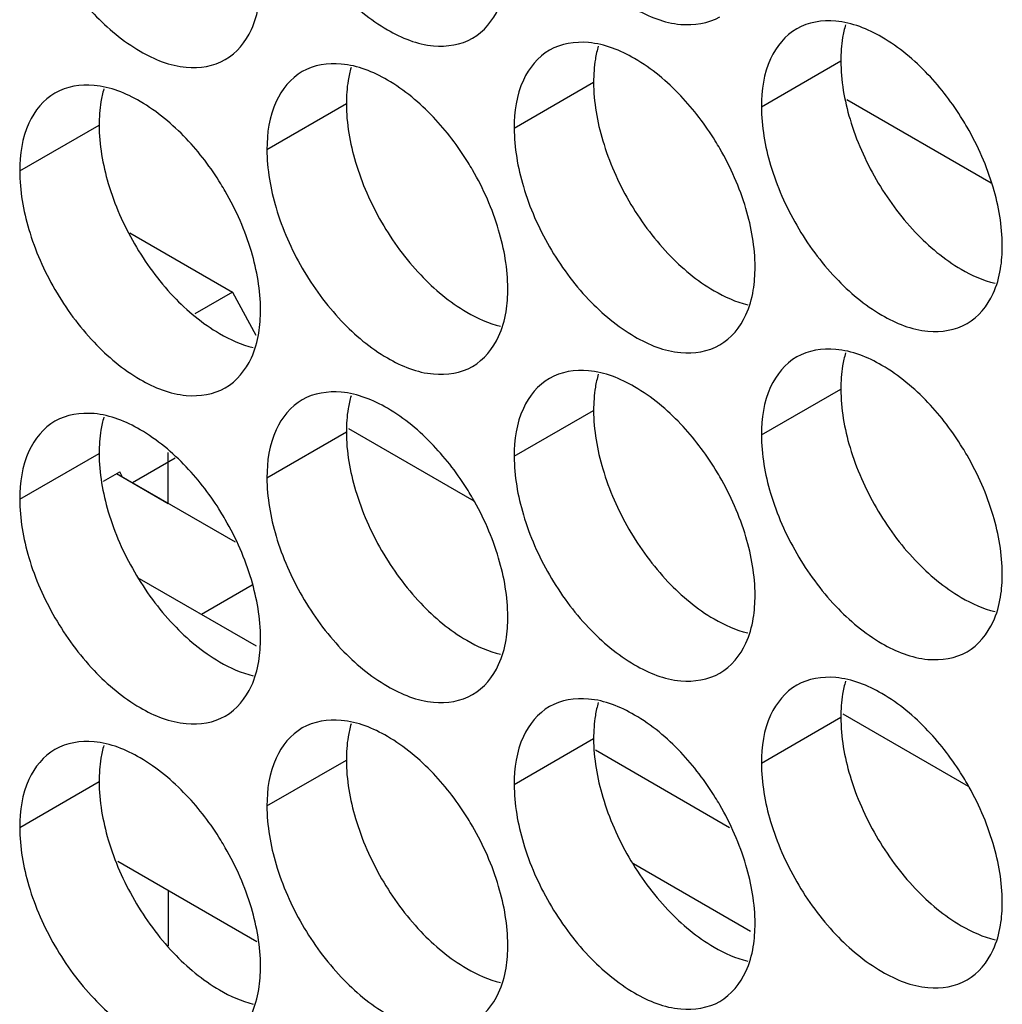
# Model space of a CAD drawing. Header units: inches. Extents: x 0 to 34, y 0 to 22.
# Tile 46 of 118: x 16.355 to 16.491, y 14.326 to 14.462. Entities that reach past the tile are written whole.
import ezdxf

# ---------------------------------------------------------------- set-up
doc = ezdxf.new("R2010")
doc.units = ezdxf.units.IN
doc.header["$LTSCALE"] = 1.87
doc.header["$MEASUREMENT"] = 0
doc.layers.get('0').update_dxf_attribs({"linetype": 'CONTINUOUS'})
doc.layers.add('5_ALL_CURVES', color=7, linetype='CONTINUOUS')

msp = doc.modelspace()

# ---------------------------------------------------------------- linework, layer by layer
at = {"color": 7, "linetype": 'CONTINUOUS'}
for p, q in [((16.45765, 14.45015), (16.46861, 14.45648)), ((16.42353, 14.4472), (16.43449, 14.45352)), ((16.48937, 14.43961), (16.46945, 14.45111)), ((16.38941, 14.44424), (16.40037, 14.45057)), ((16.3553, 14.44128), (16.36626, 14.44761)), ((16.37047, 14.43274), (16.38464, 14.42456)), ((16.38464, 14.42456), (16.37947, 14.42157)), ((16.38464, 14.42456), (16.38787, 14.41862)), ((16.45765, 14.40484), (16.46861, 14.41117)), ((16.42353, 14.40188), (16.43449, 14.40821)), ((16.38941, 14.39892), (16.40037, 14.40525)), ((16.40065, 14.40572), (16.41794, 14.39574)), ((16.3553, 14.39597), (16.36626, 14.40229)), ((16.37677, 14.40164), (16.37085, 14.39822)), ((16.36686, 14.39846), (16.36909, 14.39975)), ((16.3695, 14.39901), (16.36909, 14.39975)), ((16.37178, 14.38503), (16.38792, 14.37572)), ((16.38738, 14.38409), (16.3804, 14.38006)), ((16.45765, 14.35953), (16.46861, 14.36585)), ((16.46888, 14.36632), (16.48618, 14.35634)), ((16.42353, 14.35657), (16.43449, 14.3629)), ((16.38941, 14.35361), (16.40037, 14.35994)), ((16.3553, 14.35065), (16.36626, 14.35698)), ((16.388, 14.33484), (16.36882, 14.34592)), ((16.44001, 14.34564), (16.45615, 14.33632))]:
    msp.add_line(p, q, dxfattribs=at)
at = {"color": 3, "linetype": 'CONTINUOUS'}
for p, q in [((16.36865, 14.3995), (16.38501, 14.39005)), ((16.43474, 14.36134), (16.45324, 14.35065))]:
    msp.add_line(p, q, dxfattribs=at)
at = {"color": 7, "linetype": 'CONTINUOUS'}
for points, knots in [([(16.4248, 14.48444), (16.42566, 14.48153), (16.42811, 14.47597), (16.43333, 14.46884), (16.43951, 14.46365), (16.44597, 14.461), (16.45031, 14.46165), (16.4519, 14.46256)], [0, 0, 0, 0, 0.235115, 0.470233, 0.682481, 0.857347, 1, 1, 1, 1]), ([(16.39068, 14.48148), (16.39154, 14.47857), (16.39399, 14.47301), (16.39921, 14.46588), (16.4054, 14.4607), (16.41186, 14.45804), (16.41619, 14.45869), (16.41778, 14.45961)], [0, 0, 0, 0, 0.235115, 0.470233, 0.682481, 0.857347, 1, 1, 1, 1]), ([(16.35656, 14.47852), (16.35742, 14.47562), (16.35988, 14.47006), (16.3651, 14.46292), (16.37128, 14.45774), (16.37774, 14.45508), (16.38208, 14.45573), (16.38366, 14.45665)], [0, 0, 0, 0, 0.235115, 0.470233, 0.682481, 0.857347, 1, 1, 1, 1]), ([(16.41778, 14.45961), (16.41937, 14.46052), (16.42139, 14.46305), (16.42221, 14.46599), (16.4224, 14.46716)], [0, 0, 0, 0, 0.608607, 1, 1, 1, 1]), ([(16.38366, 14.45665), (16.38525, 14.45756), (16.38727, 14.46009), (16.38809, 14.46303), (16.38829, 14.4642)], [0, 0, 0, 0, 0.608607, 1, 1, 1, 1]), ([(16.48063, 14.45461), (16.47875, 14.4566), (16.4749, 14.45982), (16.47018, 14.46176), (16.46791, 14.46196)], [0, 0, 0, 0, 0.548282, 1, 1, 1, 1]), ([(16.46252, 14.46091), (16.46093, 14.45999), (16.4582, 14.45657), (16.45765, 14.4524), (16.45765, 14.45015)], [0, 0, 0, 0, 0.44922, 1, 1, 1, 1]), ([(16.44651, 14.45166), (16.44463, 14.45364), (16.44078, 14.45686), (16.43606, 14.4588), (16.43379, 14.459)], [0, 0, 0, 0, 0.548282, 1, 1, 1, 1]), ([(16.4284, 14.45795), (16.42681, 14.45704), (16.42408, 14.45361), (16.42353, 14.44944), (16.42353, 14.4472)], [0, 0, 0, 0, 0.44922, 1, 1, 1, 1]), ([(16.39428, 14.45499), (16.39269, 14.45408), (16.38996, 14.45065), (16.38941, 14.44648), (16.38941, 14.44424)], [0, 0, 0, 0, 0.44922, 1, 1, 1, 1]), ([(16.41239, 14.4487), (16.41051, 14.45068), (16.40666, 14.45391), (16.40195, 14.45584), (16.39967, 14.45604)], [0, 0, 0, 0, 0.548282, 1, 1, 1, 1]), ([(16.36016, 14.45204), (16.35857, 14.45112), (16.35584, 14.44769), (16.3553, 14.44352), (16.3553, 14.44128)], [0, 0, 0, 0, 0.44922, 1, 1, 1, 1]), ([(16.37827, 14.44574), (16.37639, 14.44772), (16.37255, 14.45095), (16.36783, 14.45289), (16.36555, 14.45308)], [0, 0, 0, 0, 0.548282, 1, 1, 1, 1]), ([(16.48962, 14.43904), (16.48875, 14.44194), (16.48737, 14.44509), (16.48561, 14.44804), (16.4854, 14.44838)], [0, 0, 0, 0, 0.882712, 1, 1, 1, 1]), ([(16.4555, 14.43608), (16.45464, 14.43899), (16.45325, 14.44213), (16.45149, 14.44508), (16.45128, 14.44542)], [0, 0, 0, 0, 0.882712, 1, 1, 1, 1]), ([(16.42138, 14.43312), (16.42052, 14.43603), (16.41913, 14.43918), (16.41737, 14.44212), (16.41716, 14.44246)], [0, 0, 0, 0, 0.882712, 1, 1, 1, 1]), ([(16.45891, 14.44208), (16.45978, 14.43917), (16.46223, 14.43361), (16.46745, 14.42648), (16.47363, 14.4213), (16.48009, 14.41864), (16.48443, 14.41929), (16.48602, 14.42021)], [0, 0, 0, 0, 0.235115, 0.470233, 0.682481, 0.857347, 1, 1, 1, 1]), ([(16.38726, 14.43016), (16.3864, 14.43307), (16.38501, 14.43622), (16.38326, 14.43916), (16.38305, 14.4395)], [0, 0, 0, 0, 0.882712, 1, 1, 1, 1]), ([(16.4248, 14.43912), (16.42566, 14.43622), (16.42811, 14.43066), (16.43333, 14.42352), (16.43951, 14.41834), (16.44597, 14.41569), (16.45031, 14.41633), (16.4519, 14.41725)], [0, 0, 0, 0, 0.235115, 0.470233, 0.682481, 0.857347, 1, 1, 1, 1]), ([(16.39068, 14.43617), (16.39154, 14.43326), (16.39399, 14.4277), (16.39921, 14.42057), (16.4054, 14.41538), (16.41186, 14.41273), (16.41619, 14.41338), (16.41778, 14.41429)], [0, 0, 0, 0, 0.235115, 0.470233, 0.682481, 0.857347, 1, 1, 1, 1]), ([(16.35656, 14.43321), (16.35742, 14.4303), (16.35988, 14.42474), (16.3651, 14.41761), (16.37128, 14.41242), (16.37774, 14.40977), (16.38208, 14.41042), (16.38366, 14.41133)], [0, 0, 0, 0, 0.235115, 0.470233, 0.682481, 0.857347, 1, 1, 1, 1]), ([(16.48602, 14.42021), (16.4876, 14.42112), (16.48962, 14.42365), (16.49045, 14.42659), (16.49064, 14.42776)], [0, 0, 0, 0, 0.608607, 1, 1, 1, 1]), ([(16.4519, 14.41725), (16.45349, 14.41817), (16.4555, 14.4207), (16.45633, 14.42363), (16.45652, 14.4248)], [0, 0, 0, 0, 0.608607, 1, 1, 1, 1]), ([(16.41778, 14.41429), (16.41937, 14.41521), (16.42139, 14.41774), (16.42221, 14.42067), (16.4224, 14.42184)], [0, 0, 0, 0, 0.608607, 1, 1, 1, 1]), ([(16.38366, 14.41133), (16.38525, 14.41225), (16.38727, 14.41478), (16.38809, 14.41771), (16.38829, 14.41888)], [0, 0, 0, 0, 0.608607, 1, 1, 1, 1]), ([(16.46252, 14.4156), (16.46093, 14.41468), (16.4582, 14.41125), (16.45765, 14.40708), (16.45765, 14.40484)], [0, 0, 0, 0, 0.44922, 1, 1, 1, 1]), ([(16.48063, 14.4093), (16.47875, 14.41128), (16.4749, 14.41451), (16.47018, 14.41645), (16.46791, 14.41664)], [0, 0, 0, 0, 0.548282, 1, 1, 1, 1]), ([(16.4284, 14.41264), (16.42681, 14.41172), (16.42408, 14.4083), (16.42353, 14.40413), (16.42353, 14.40188)], [0, 0, 0, 0, 0.44922, 1, 1, 1, 1]), ([(16.44651, 14.40634), (16.44463, 14.40832), (16.44078, 14.41155), (16.43606, 14.41349), (16.43379, 14.41369)], [0, 0, 0, 0, 0.548282, 1, 1, 1, 1]), ([(16.41239, 14.40338), (16.41051, 14.40537), (16.40666, 14.40859), (16.40195, 14.41053), (16.39967, 14.41073)], [0, 0, 0, 0, 0.548282, 1, 1, 1, 1]), ([(16.39428, 14.40968), (16.39269, 14.40877), (16.38996, 14.40534), (16.38941, 14.40117), (16.38941, 14.39892)], [0, 0, 0, 0, 0.44922, 1, 1, 1, 1]), ([(16.37827, 14.40043), (16.37639, 14.40241), (16.37255, 14.40563), (16.36783, 14.40757), (16.36555, 14.40777)], [0, 0, 0, 0, 0.548282, 1, 1, 1, 1]), ([(16.36016, 14.40672), (16.35857, 14.40581), (16.35584, 14.40238), (16.3553, 14.39821), (16.3553, 14.39597)], [0, 0, 0, 0, 0.44922, 1, 1, 1, 1]), ([(16.48962, 14.39372), (16.48875, 14.39663), (16.48737, 14.39978), (16.48561, 14.40272), (16.4854, 14.40306)], [0, 0, 0, 0, 0.882712, 1, 1, 1, 1]), ([(16.4555, 14.39077), (16.45464, 14.39367), (16.45325, 14.39682), (16.45149, 14.39976), (16.45128, 14.40011)], [0, 0, 0, 0, 0.882712, 1, 1, 1, 1]), ([(16.42138, 14.38781), (16.42052, 14.39071), (16.41913, 14.39386), (16.41737, 14.39681), (16.41716, 14.39715)], [0, 0, 0, 0, 0.882712, 1, 1, 1, 1]), ([(16.45891, 14.39677), (16.45978, 14.39386), (16.46223, 14.3883), (16.46745, 14.38117), (16.47363, 14.37598), (16.48009, 14.37333), (16.48443, 14.37398), (16.48602, 14.37489)], [0, 0, 0, 0, 0.235115, 0.470233, 0.682481, 0.857347, 1, 1, 1, 1]), ([(16.38726, 14.38485), (16.3864, 14.38776), (16.38501, 14.39091), (16.38326, 14.39385), (16.38305, 14.39419)], [0, 0, 0, 0, 0.882712, 1, 1, 1, 1]), ([(16.4248, 14.39381), (16.42566, 14.3909), (16.42811, 14.38534), (16.43333, 14.37821), (16.43951, 14.37302), (16.44597, 14.37037), (16.45031, 14.37102), (16.4519, 14.37194)], [0, 0, 0, 0, 0.235115, 0.470233, 0.682481, 0.857347, 1, 1, 1, 1]), ([(16.39068, 14.39085), (16.39154, 14.38795), (16.39399, 14.38239), (16.39921, 14.37525), (16.4054, 14.37007), (16.41186, 14.36741), (16.41619, 14.36806), (16.41778, 14.36898)], [0, 0, 0, 0, 0.235115, 0.470233, 0.682481, 0.857347, 1, 1, 1, 1]), ([(16.35656, 14.38789), (16.35742, 14.38499), (16.35988, 14.37943), (16.3651, 14.37229), (16.37128, 14.36711), (16.37774, 14.36446), (16.38208, 14.3651), (16.38366, 14.36602)], [0, 0, 0, 0, 0.235115, 0.470233, 0.682481, 0.857347, 1, 1, 1, 1]), ([(16.48602, 14.37489), (16.4876, 14.37581), (16.48962, 14.37834), (16.49045, 14.38127), (16.49064, 14.38244)], [0, 0, 0, 0, 0.608607, 1, 1, 1, 1]), ([(16.4519, 14.37194), (16.45349, 14.37285), (16.4555, 14.37538), (16.45633, 14.37832), (16.45652, 14.37949)], [0, 0, 0, 0, 0.608607, 1, 1, 1, 1]), ([(16.41778, 14.36898), (16.41937, 14.36989), (16.42139, 14.37242), (16.42221, 14.37536), (16.4224, 14.37653)], [0, 0, 0, 0, 0.608607, 1, 1, 1, 1]), ([(16.38366, 14.36602), (16.38525, 14.36694), (16.38727, 14.36947), (16.38809, 14.3724), (16.38829, 14.37357)], [0, 0, 0, 0, 0.608607, 1, 1, 1, 1]), ([(16.48063, 14.36399), (16.47875, 14.36597), (16.4749, 14.36919), (16.47018, 14.37113), (16.46791, 14.37133)], [0, 0, 0, 0, 0.548282, 1, 1, 1, 1]), ([(16.46252, 14.37028), (16.46093, 14.36937), (16.4582, 14.36594), (16.45765, 14.36177), (16.45765, 14.35953)], [0, 0, 0, 0, 0.44922, 1, 1, 1, 1]), ([(16.44651, 14.36103), (16.44463, 14.36301), (16.44078, 14.36624), (16.43606, 14.36817), (16.43379, 14.36837)], [0, 0, 0, 0, 0.548282, 1, 1, 1, 1]), ([(16.4284, 14.36732), (16.42681, 14.36641), (16.42408, 14.36298), (16.42353, 14.35881), (16.42353, 14.35657)], [0, 0, 0, 0, 0.44922, 1, 1, 1, 1]), ([(16.41239, 14.35807), (16.41051, 14.36005), (16.40666, 14.36328), (16.40195, 14.36522), (16.39967, 14.36541)], [0, 0, 0, 0, 0.548282, 1, 1, 1, 1]), ([(16.39428, 14.36437), (16.39269, 14.36345), (16.38996, 14.36002), (16.38941, 14.35585), (16.38941, 14.35361)], [0, 0, 0, 0, 0.44922, 1, 1, 1, 1]), ([(16.37827, 14.35511), (16.37639, 14.35709), (16.37255, 14.36032), (16.36783, 14.36226), (16.36555, 14.36246)], [0, 0, 0, 0, 0.548282, 1, 1, 1, 1]), ([(16.36016, 14.36141), (16.35857, 14.36049), (16.35584, 14.35707), (16.3553, 14.3529), (16.3553, 14.35065)], [0, 0, 0, 0, 0.44922, 1, 1, 1, 1]), ([(16.48962, 14.34841), (16.48875, 14.35132), (16.48737, 14.35446), (16.48561, 14.35741), (16.4854, 14.35775)], [0, 0, 0, 0, 0.882712, 1, 1, 1, 1]), ([(16.4555, 14.34545), (16.45464, 14.34836), (16.45325, 14.35151), (16.45149, 14.35445), (16.45128, 14.35479)], [0, 0, 0, 0, 0.882712, 1, 1, 1, 1]), ([(16.42138, 14.34249), (16.42052, 14.3454), (16.41913, 14.34855), (16.41737, 14.35149), (16.41716, 14.35183)], [0, 0, 0, 0, 0.882712, 1, 1, 1, 1]), ([(16.45891, 14.35145), (16.45978, 14.34855), (16.46223, 14.34299), (16.46745, 14.33585), (16.47363, 14.33067), (16.48009, 14.32801), (16.48443, 14.32866), (16.48602, 14.32958)], [0, 0, 0, 0, 0.235115, 0.470233, 0.682481, 0.857347, 1, 1, 1, 1]), ([(16.38726, 14.33954), (16.3864, 14.34244), (16.38501, 14.34559), (16.38326, 14.34853), (16.38305, 14.34888)], [0, 0, 0, 0, 0.882712, 1, 1, 1, 1]), ([(16.4248, 14.34849), (16.42566, 14.34559), (16.42811, 14.34003), (16.43333, 14.3329), (16.43951, 14.32771), (16.44597, 14.32506), (16.45031, 14.32571), (16.4519, 14.32662)], [0, 0, 0, 0, 0.235115, 0.470233, 0.682481, 0.857347, 1, 1, 1, 1]), ([(16.39068, 14.34554), (16.39154, 14.34263), (16.39399, 14.33707), (16.39921, 14.32994), (16.4054, 14.32475), (16.41186, 14.3221), (16.41619, 14.32275), (16.41778, 14.32366)], [0, 0, 0, 0, 0.235115, 0.470233, 0.682481, 0.857347, 1, 1, 1, 1]), ([(16.35656, 14.34258), (16.35742, 14.33967), (16.35988, 14.33411), (16.3651, 14.32698), (16.37128, 14.3218), (16.37774, 14.31914), (16.38208, 14.31979), (16.38366, 14.32071)], [0, 0, 0, 0, 0.235115, 0.470233, 0.682481, 0.857347, 1, 1, 1, 1]), ([(16.48602, 14.32958), (16.4876, 14.3305), (16.48962, 14.33302), (16.49045, 14.33596), (16.49064, 14.33713)], [0, 0, 0, 0, 0.608607, 1, 1, 1, 1]), ([(16.4519, 14.32662), (16.45349, 14.32754), (16.4555, 14.33007), (16.45633, 14.333), (16.45652, 14.33417)], [0, 0, 0, 0, 0.608607, 1, 1, 1, 1]), ([(16.41778, 14.32366), (16.41937, 14.32458), (16.42139, 14.32711), (16.42221, 14.33004), (16.4224, 14.33121)], [0, 0, 0, 0, 0.608607, 1, 1, 1, 1]), ([(16.38366, 14.32071), (16.38525, 14.32162), (16.38727, 14.32415), (16.38809, 14.32709), (16.38829, 14.32826)], [0, 0, 0, 0, 0.608607, 1, 1, 1, 1])]:
    msp.add_open_spline(points, degree=3, knots=knots, dxfattribs=at)
for points in [[(16.46791, 14.46196), (16.46605, 14.46212), (16.4641, 14.46183), (16.46252, 14.46091)], [(16.43379, 14.459), (16.43194, 14.45916), (16.42999, 14.45887), (16.4284, 14.45795)], [(16.39967, 14.45604), (16.39782, 14.4562), (16.39587, 14.45591), (16.39428, 14.45499)], [(16.4854, 14.44838), (16.48402, 14.45061), (16.48243, 14.45271), (16.48063, 14.45461)], [(16.36555, 14.45308), (16.3637, 14.45324), (16.36175, 14.45295), (16.36016, 14.45204)], [(16.45128, 14.44542), (16.4499, 14.44765), (16.44831, 14.44975), (16.44651, 14.45166)], [(16.45765, 14.45015), (16.45765, 14.44743), (16.45813, 14.4447), (16.45891, 14.44208)], [(16.41716, 14.44246), (16.41579, 14.44469), (16.41419, 14.44679), (16.41239, 14.4487)], [(16.42353, 14.4472), (16.42353, 14.44447), (16.42402, 14.44175), (16.4248, 14.43912)], [(16.38305, 14.4395), (16.38167, 14.44174), (16.38008, 14.44384), (16.37827, 14.44574)], [(16.38941, 14.44424), (16.38941, 14.44151), (16.3899, 14.43879), (16.39068, 14.43617)], [(16.3553, 14.44128), (16.3553, 14.43856), (16.35578, 14.43583), (16.35656, 14.43321)], [(16.49088, 14.43096), (16.49088, 14.43369), (16.4904, 14.43641), (16.48962, 14.43904)], [(16.45677, 14.42801), (16.45677, 14.43073), (16.45628, 14.43346), (16.4555, 14.43608)], [(16.42265, 14.42505), (16.42265, 14.42777), (16.42216, 14.4305), (16.42138, 14.43312)], [(16.49064, 14.42776), (16.49082, 14.42882), (16.49088, 14.4299), (16.49088, 14.43096)], [(16.38853, 14.42209), (16.38853, 14.42482), (16.38804, 14.42754), (16.38726, 14.43016)], [(16.45652, 14.4248), (16.4567, 14.42586), (16.45677, 14.42694), (16.45677, 14.42801)], [(16.4224, 14.42184), (16.42258, 14.4229), (16.42265, 14.42398), (16.42265, 14.42505)], [(16.38829, 14.41888), (16.38846, 14.41995), (16.38853, 14.42102), (16.38853, 14.42209)], [(16.46791, 14.41664), (16.46605, 14.4168), (16.4641, 14.41651), (16.46252, 14.4156)], [(16.43379, 14.41369), (16.43194, 14.41385), (16.42999, 14.41355), (16.4284, 14.41264)], [(16.39967, 14.41073), (16.39782, 14.41089), (16.39587, 14.4106), (16.39428, 14.40968)], [(16.4854, 14.40306), (16.48402, 14.4053), (16.48243, 14.4074), (16.48063, 14.4093)], [(16.36555, 14.40777), (16.3637, 14.40793), (16.36175, 14.40764), (16.36016, 14.40672)], [(16.45128, 14.40011), (16.4499, 14.40234), (16.44831, 14.40444), (16.44651, 14.40634)], [(16.45765, 14.40484), (16.45765, 14.40212), (16.45813, 14.39939), (16.45891, 14.39677)], [(16.41716, 14.39715), (16.41579, 14.39938), (16.41419, 14.40148), (16.41239, 14.40338)], [(16.42353, 14.40188), (16.42353, 14.39916), (16.42402, 14.39643), (16.4248, 14.39381)], [(16.38305, 14.39419), (16.38167, 14.39642), (16.38008, 14.39852), (16.37827, 14.40043)], [(16.38941, 14.39892), (16.38941, 14.3962), (16.3899, 14.39347), (16.39068, 14.39085)], [(16.3553, 14.39597), (16.3553, 14.39324), (16.35578, 14.39052), (16.35656, 14.38789)], [(16.49088, 14.38565), (16.49088, 14.38837), (16.4904, 14.3911), (16.48962, 14.39372)], [(16.45677, 14.38269), (16.45677, 14.38542), (16.45628, 14.38814), (16.4555, 14.39077)], [(16.42265, 14.37973), (16.42265, 14.38246), (16.42216, 14.38518), (16.42138, 14.38781)], [(16.49064, 14.38244), (16.49082, 14.3835), (16.49088, 14.38458), (16.49088, 14.38565)], [(16.38853, 14.37678), (16.38853, 14.3795), (16.38804, 14.38223), (16.38726, 14.38485)], [(16.45652, 14.37949), (16.4567, 14.38055), (16.45677, 14.38163), (16.45677, 14.38269)], [(16.4224, 14.37653), (16.42258, 14.37759), (16.42265, 14.37867), (16.42265, 14.37973)], [(16.38829, 14.37357), (16.38846, 14.37463), (16.38853, 14.37571), (16.38853, 14.37678)], [(16.46791, 14.37133), (16.46605, 14.37149), (16.4641, 14.3712), (16.46252, 14.37028)], [(16.43379, 14.36837), (16.43194, 14.36853), (16.42999, 14.36824), (16.4284, 14.36732)], [(16.39967, 14.36541), (16.39782, 14.36557), (16.39587, 14.36528), (16.39428, 14.36437)], [(16.4854, 14.35775), (16.48402, 14.35998), (16.48243, 14.36208), (16.48063, 14.36399)], [(16.36555, 14.36246), (16.3637, 14.36262), (16.36175, 14.36232), (16.36016, 14.36141)], [(16.45128, 14.35479), (16.4499, 14.35702), (16.44831, 14.35912), (16.44651, 14.36103)], [(16.45765, 14.35953), (16.45765, 14.3568), (16.45813, 14.35408), (16.45891, 14.35145)], [(16.41716, 14.35183), (16.41579, 14.35407), (16.41419, 14.35617), (16.41239, 14.35807)], [(16.42353, 14.35657), (16.42353, 14.35384), (16.42402, 14.35112), (16.4248, 14.34849)], [(16.38305, 14.34888), (16.38167, 14.35111), (16.38008, 14.35321), (16.37827, 14.35511)], [(16.38941, 14.35361), (16.38941, 14.35089), (16.3899, 14.34816), (16.39068, 14.34554)], [(16.3553, 14.35065), (16.3553, 14.34793), (16.35578, 14.3452), (16.35656, 14.34258)], [(16.49088, 14.34034), (16.49088, 14.34306), (16.4904, 14.34579), (16.48962, 14.34841)], [(16.45677, 14.33738), (16.45677, 14.3401), (16.45628, 14.34283), (16.4555, 14.34545)], [(16.42265, 14.33442), (16.42265, 14.33714), (16.42216, 14.33987), (16.42138, 14.34249)], [(16.38853, 14.33146), (16.38853, 14.33419), (16.38804, 14.33691), (16.38726, 14.33954)], [(16.49064, 14.33713), (16.49082, 14.33819), (16.49088, 14.33927), (16.49088, 14.34034)], [(16.45652, 14.33417), (16.4567, 14.33523), (16.45677, 14.33631), (16.45677, 14.33738)], [(16.4224, 14.33121), (16.42258, 14.33227), (16.42265, 14.33335), (16.42265, 14.33442)], [(16.38829, 14.32826), (16.38846, 14.32932), (16.38853, 14.3304), (16.38853, 14.33146)]]:
    msp.add_open_spline(points, degree=3, dxfattribs=at)
at = {"color": 3, "linetype": 'CONTINUOUS'}
for points in [[(16.46926, 14.46147), (16.46909, 14.46089), (16.46895, 14.46029), (16.46885, 14.45969)], [(16.46885, 14.45969), (16.46868, 14.45863), (16.46861, 14.45755), (16.46861, 14.45648)], [(16.43514, 14.45852), (16.43497, 14.45793), (16.43483, 14.45733), (16.43473, 14.45673)], [(16.43473, 14.45673), (16.43456, 14.45567), (16.43449, 14.45459), (16.43449, 14.45352)], [(16.46861, 14.45648), (16.46861, 14.45376), (16.46909, 14.45103), (16.46987, 14.44841)], [(16.40103, 14.45556), (16.40085, 14.45497), (16.40072, 14.45438), (16.40062, 14.45377)], [(16.40062, 14.45377), (16.40044, 14.45271), (16.40037, 14.45163), (16.40037, 14.45057)], [(16.43449, 14.45352), (16.43449, 14.4508), (16.43498, 14.44807), (16.43576, 14.44545)], [(16.36691, 14.4526), (16.36673, 14.45201), (16.3666, 14.45142), (16.3665, 14.45082)], [(16.3665, 14.45082), (16.36632, 14.44975), (16.36626, 14.44868), (16.36626, 14.44761)], [(16.40037, 14.45057), (16.40037, 14.44784), (16.40086, 14.44512), (16.40164, 14.44249)], [(16.36626, 14.44761), (16.36626, 14.44488), (16.36674, 14.44216), (16.36752, 14.43954)], [(16.46926, 14.41616), (16.46909, 14.41557), (16.46895, 14.41498), (16.46885, 14.41437)], [(16.46885, 14.41437), (16.46868, 14.41331), (16.46861, 14.41223), (16.46861, 14.41117)], [(16.43514, 14.4132), (16.43497, 14.41262), (16.43483, 14.41202), (16.43473, 14.41142)], [(16.43473, 14.41142), (16.43456, 14.41036), (16.43449, 14.40928), (16.43449, 14.40821)], [(16.40103, 14.41024), (16.40085, 14.40966), (16.40072, 14.40906), (16.40062, 14.40846)], [(16.46861, 14.41117), (16.46861, 14.40844), (16.46909, 14.40572), (16.46987, 14.40309)], [(16.36691, 14.40729), (16.36673, 14.4067), (16.3666, 14.4061), (16.3665, 14.4055)], [(16.40062, 14.40846), (16.40044, 14.4074), (16.40037, 14.40632), (16.40037, 14.40525)], [(16.43449, 14.40821), (16.43449, 14.40549), (16.43498, 14.40276), (16.43576, 14.40014)], [(16.3665, 14.4055), (16.36632, 14.40444), (16.36626, 14.40336), (16.36626, 14.40229)], [(16.40037, 14.40525), (16.40037, 14.40253), (16.40086, 14.3998), (16.40164, 14.39718)], [(16.36626, 14.40229), (16.36626, 14.39957), (16.36674, 14.39684), (16.36752, 14.39422)], [(16.46926, 14.37084), (16.46909, 14.37026), (16.46895, 14.36966), (16.46885, 14.36906)], [(16.43514, 14.36789), (16.43497, 14.3673), (16.43483, 14.36671), (16.43473, 14.3661)], [(16.46885, 14.36906), (16.46868, 14.368), (16.46861, 14.36692), (16.46861, 14.36585)], [(16.43473, 14.3661), (16.43456, 14.36504), (16.43449, 14.36396), (16.43449, 14.3629)], [(16.46861, 14.36585), (16.46861, 14.36313), (16.46909, 14.3604), (16.46987, 14.35778)], [(16.40103, 14.36493), (16.40085, 14.36434), (16.40072, 14.36375), (16.40062, 14.36314)], [(16.40062, 14.36314), (16.40044, 14.36208), (16.40037, 14.36101), (16.40037, 14.35994)], [(16.43449, 14.3629), (16.43449, 14.36017), (16.43498, 14.35745), (16.43576, 14.35482)], [(16.36691, 14.36197), (16.36673, 14.36139), (16.3666, 14.36079), (16.3665, 14.36019)], [(16.3665, 14.36019), (16.36632, 14.35913), (16.36626, 14.35805), (16.36626, 14.35698)], [(16.40037, 14.35994), (16.40037, 14.35721), (16.40086, 14.35449), (16.40164, 14.35187)], [(16.36626, 14.35698), (16.36626, 14.35426), (16.36674, 14.35153), (16.36752, 14.34891)]]:
    msp.add_open_spline(points, degree=3, dxfattribs=at)
for points, knots in [([(16.46987, 14.44841), (16.47074, 14.4455), (16.47319, 14.43994), (16.47679, 14.43503), (16.47887, 14.43283)], [0, 0, 0, 0, 0.499997, 1, 1, 1, 1]), ([(16.43576, 14.44545), (16.43662, 14.44255), (16.43907, 14.43699), (16.44267, 14.43207), (16.44475, 14.42987)], [0, 0, 0, 0, 0.499997, 1, 1, 1, 1]), ([(16.40164, 14.44249), (16.4025, 14.43959), (16.40496, 14.43403), (16.40855, 14.42911), (16.41063, 14.42692)], [0, 0, 0, 0, 0.499997, 1, 1, 1, 1]), ([(16.36752, 14.43954), (16.36838, 14.43663), (16.37084, 14.43107), (16.37443, 14.42615), (16.37651, 14.42396)], [0, 0, 0, 0, 0.499997, 1, 1, 1, 1]), ([(16.47887, 14.43283), (16.48075, 14.43085), (16.48415, 14.428), (16.48824, 14.42615), (16.48988, 14.42577)], [0, 0, 0, 0, 0.619597, 1, 1, 1, 1]), ([(16.44475, 14.42987), (16.44663, 14.42789), (16.45003, 14.42504), (16.45412, 14.42319), (16.45576, 14.42281)], [0, 0, 0, 0, 0.619597, 1, 1, 1, 1]), ([(16.41063, 14.42692), (16.41251, 14.42493), (16.41591, 14.42208), (16.42, 14.42023), (16.42164, 14.41985)], [0, 0, 0, 0, 0.619597, 1, 1, 1, 1]), ([(16.37651, 14.42396), (16.37839, 14.42198), (16.3818, 14.41912), (16.38588, 14.41728), (16.38752, 14.41689)], [0, 0, 0, 0, 0.619597, 1, 1, 1, 1]), ([(16.46987, 14.40309), (16.47074, 14.40019), (16.47319, 14.39463), (16.47679, 14.38971), (16.47887, 14.38752)], [0, 0, 0, 0, 0.499997, 1, 1, 1, 1]), ([(16.43576, 14.40014), (16.43662, 14.39723), (16.43907, 14.39167), (16.44267, 14.38676), (16.44475, 14.38456)], [0, 0, 0, 0, 0.499997, 1, 1, 1, 1]), ([(16.40164, 14.39718), (16.4025, 14.39427), (16.40496, 14.38871), (16.40855, 14.3838), (16.41063, 14.3816)], [0, 0, 0, 0, 0.499997, 1, 1, 1, 1]), ([(16.36752, 14.39422), (16.36838, 14.39132), (16.37084, 14.38576), (16.37443, 14.38084), (16.37651, 14.37864)], [0, 0, 0, 0, 0.499997, 1, 1, 1, 1]), ([(16.47887, 14.38752), (16.48075, 14.38554), (16.48415, 14.38268), (16.48824, 14.38084), (16.48988, 14.38045)], [0, 0, 0, 0, 0.619597, 1, 1, 1, 1]), ([(16.44475, 14.38456), (16.44663, 14.38258), (16.45003, 14.37972), (16.45412, 14.37788), (16.45576, 14.37749)], [0, 0, 0, 0, 0.619597, 1, 1, 1, 1]), ([(16.41063, 14.3816), (16.41251, 14.37962), (16.41591, 14.37677), (16.42, 14.37492), (16.42164, 14.37454)], [0, 0, 0, 0, 0.619597, 1, 1, 1, 1]), ([(16.37651, 14.37864), (16.37839, 14.37666), (16.3818, 14.37381), (16.38588, 14.37196), (16.38752, 14.37158)], [0, 0, 0, 0, 0.619597, 1, 1, 1, 1]), ([(16.46987, 14.35778), (16.47074, 14.35487), (16.47319, 14.34931), (16.47679, 14.3444), (16.47887, 14.3422)], [0, 0, 0, 0, 0.499997, 1, 1, 1, 1]), ([(16.43576, 14.35482), (16.43662, 14.35192), (16.43907, 14.34636), (16.44267, 14.34144), (16.44475, 14.33925)], [0, 0, 0, 0, 0.499997, 1, 1, 1, 1]), ([(16.40164, 14.35187), (16.4025, 14.34896), (16.40496, 14.3434), (16.40855, 14.33848), (16.41063, 14.33629)], [0, 0, 0, 0, 0.499997, 1, 1, 1, 1]), ([(16.36752, 14.34891), (16.36838, 14.346), (16.37084, 14.34044), (16.37443, 14.33553), (16.37651, 14.33333)], [0, 0, 0, 0, 0.499997, 1, 1, 1, 1]), ([(16.47887, 14.3422), (16.48075, 14.34022), (16.48415, 14.33737), (16.48824, 14.33552), (16.48988, 14.33514)], [0, 0, 0, 0, 0.619597, 1, 1, 1, 1]), ([(16.44475, 14.33925), (16.44663, 14.33726), (16.45003, 14.33441), (16.45412, 14.33256), (16.45576, 14.33218)], [0, 0, 0, 0, 0.619597, 1, 1, 1, 1]), ([(16.41063, 14.33629), (16.41251, 14.33431), (16.41591, 14.33145), (16.42, 14.32961), (16.42164, 14.32922)], [0, 0, 0, 0, 0.619597, 1, 1, 1, 1]), ([(16.37651, 14.33333), (16.37839, 14.33135), (16.3818, 14.32849), (16.38588, 14.32665), (16.38752, 14.32626)], [0, 0, 0, 0, 0.619597, 1, 1, 1, 1])]:
    msp.add_open_spline(points, degree=3, knots=knots, dxfattribs=at)
at = {"layer": '5_ALL_CURVES', "color": 40, "linetype": 'CONTINUOUS'}
for p, q in [((16.3758, 14.39537), (16.3758, 14.40242)), ((16.36865, 14.3995), (16.3758, 14.39537)), ((16.3758, 14.34189), (16.3758, 14.33429))]:
    msp.add_line(p, q, dxfattribs=at)

doc.saveas('drawing.dxf')
